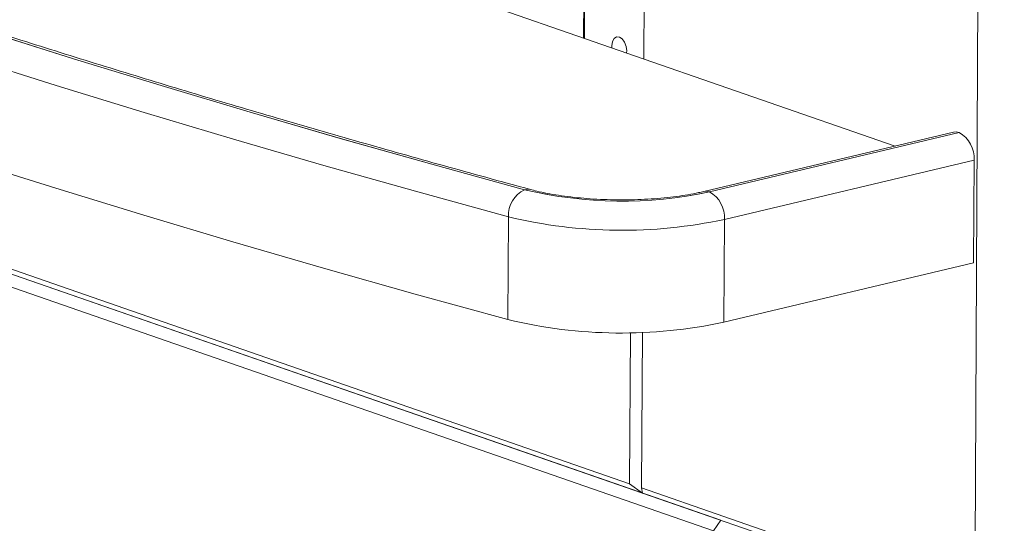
# Model space of a CAD drawing. Header units: millimetres. Extents: x 0 to 420, y 0 to 297.
# Tile 72 of 131: x 279.72 to 288.16, y 87.73 to 92.05. Entities that reach past the tile are written whole.
import ezdxf

# ---------------------------------------------------------------- set-up
doc = ezdxf.new("R2010")
doc.units = ezdxf.units.MM

msp = doc.modelspace()

# ---------------------------------------------------------------- linework, layer by layer
at = {"color": 7, "linetype": 'Continuous', "lineweight": 18}
for p, q in [((287.9106, 87.0422), (288.0253, 109.1076)), ((285.0709, 91.7108), (285.1133, 99.8784)), ((284.5949, 99.8303), (284.5537, 91.8901)), ((284.6021, 99.8308), (284.5608, 91.8876)), ((287.2264, 90.9635), (273.945, 95.5678)), ((285.7307, 87.7568), (275.9439, 91.1496)), ((287.7293, 91.0829), (285.5871, 90.5744)), ((287.7765, 91.0799), (285.6343, 90.5714)), ((285.6345, 90.5713), (287.7767, 91.0798)), ((287.7767, 91.0798), (287.7765, 91.0799)), ((275.8822, 91.0585), (285.6691, 87.6657)), ((276.6042, 90.9617), (284.9487, 88.0689)), ((285.0611, 87.989), (276.6135, 90.9175)), ((287.9045, 90.8436), (285.7623, 90.3351)), ((287.9045, 90.8436), (287.8999, 89.9625)), ((283.9098, 90.3566), (283.9052, 89.4755)), ((285.7623, 90.3351), (285.7577, 89.454)), ((285.7577, 89.454), (287.8999, 89.9625)), ((284.9555, 89.3643), (284.9487, 88.0689)), ((285.0518, 88.0332), (285.0587, 89.367)), ((284.9487, 88.0689), (285.0611, 87.989)), ((285.0518, 88.0332), (287.9106, 87.0422)), ((285.0611, 87.989), (285.0518, 88.0332)), ((288.1641, 86.9133), (285.0611, 87.989)), ((285.6691, 87.6657), (285.7307, 87.7568))]:
    msp.add_line(p, q, dxfattribs=at)
at = {"color": 7, "linetype": 'Continuous', "lineweight": 18, "flags": 128}
for points in [[(271.4412, 94.9596), (272.0407, 94.6947), (272.6527, 94.4321), (273.2772, 94.1719), (273.9139, 93.9142), (274.5628, 93.659), (275.2238, 93.4063), (275.8966, 93.1562), (276.5813, 92.9087), (277.2776, 92.664), (277.9855, 92.422), (278.7047, 92.1827), (279.4352, 91.9463), (280.1769, 91.7128), (280.9295, 91.4821), (281.6929, 91.2545), (282.467, 91.0298), (283.2516, 90.8082), (284.0467, 90.5897)], [(284.0469, 90.5898), (283.2519, 90.8083), (282.4673, 91.0299), (281.6932, 91.2545), (280.9297, 91.4822), (280.1772, 91.7128), (279.4355, 91.9464), (278.705, 92.1828), (277.9858, 92.422), (277.2779, 92.6641), (276.5816, 92.9088), (275.897, 93.1563), (275.2241, 93.4064), (274.5631, 93.659), (273.9142, 93.9143), (273.2775, 94.172), (272.653, 94.4322), (272.041, 94.6948), (271.4415, 94.9597)], [(283.9098, 90.3566), (283.1128, 90.5756), (282.3261, 90.7978), (281.55, 91.023), (280.7847, 91.2513), (280.0302, 91.4825), (279.2867, 91.7166), (278.5543, 91.9536), (277.8333, 92.1935), (277.1236, 92.4361), (276.4255, 92.6815), (275.7391, 92.9296), (275.0645, 93.1803), (274.4019, 93.4336), (273.7514, 93.6895), (273.113, 93.9479), (272.487, 94.2087), (271.8734, 94.472), (271.2724, 94.7376)], [(271.2678, 93.8565), (271.8688, 93.5909), (272.4824, 93.3277), (273.1084, 93.0668), (273.7468, 92.8084), (274.3973, 92.5526), (275.06, 92.2992), (275.7345, 92.0485), (276.4209, 91.8004), (277.119, 91.555), (277.8287, 91.3124), (278.5498, 91.0725), (279.2821, 90.8355), (280.0256, 90.6014), (280.7801, 90.3702), (281.5455, 90.1419), (282.3215, 89.9167), (283.1082, 89.6946), (283.9052, 89.4755)], [(284.9237, 91.7618), (284.925, 91.7797), (284.9203, 91.818), (284.9065, 91.8539), (284.8857, 91.8819), (284.8611, 91.8978), (284.8364, 91.899), (284.8154, 91.8855), (284.8013, 91.8593), (284.7962, 91.8243), (284.7973, 91.8056)], [(287.7293, 91.0829), (287.7513, 91.0849), (287.7765, 91.0799)]]:
    msp.add_lwpolyline(points, dxfattribs=at)
at = {"color": 8, "linetype": 'Continuous', "lineweight": 18, "flags": 128}
for points in [[(284.0469, 90.5898), (284.0734, 90.5942), (284.0982, 90.5913)], [(285.6343, 90.5714), (285.6091, 90.5764), (285.5871, 90.5745)]]:
    msp.add_lwpolyline(points, dxfattribs=at)
at = {"color": 7, "linetype": 'Continuous', "lineweight": 18}
for centre, radius, start, end in [((287.6545, 90.861), 0.2506, 356.01537, 60.81372), ((284.1546, 90.3696), 0.2451, 116.12264, 183.04491), ((284.8812, 94.0883), 3.5968, 256.58374, 282.08962), ((284.8812, 94.0841), 3.5925, 256.57258, 282.10083), ((285.5123, 90.3525), 0.2506, 356.01537, 60.81372), ((284.8833, 94.4238), 4.1821, 256.53997, 282.13342), ((284.8787, 93.5427), 4.1821, 256.53997, 282.13342)]:
    msp.add_arc(centre, radius, start, end, dxfattribs=at)
for points, knots in [([(284.0983, 90.5913), (283.9702, 90.6261), (283.5988, 90.7272), (282.9908, 90.8965), (282.2772, 91.1), (281.5726, 91.306), (280.877, 91.5144), (280.1906, 91.7254), (279.5134, 91.9387), (278.8456, 92.1544), (278.1872, 92.3725), (277.5384, 92.5929), (276.8993, 92.8155), (276.2699, 93.0404), (275.6505, 93.2675), (275.041, 93.4967), (274.4416, 93.728), (273.8524, 93.9615), (273.2735, 94.1969), (272.7049, 94.4344), (272.1567, 94.6696), (271.7648, 94.8421), (271.5581, 94.9346), (271.5224, 94.9506)], [0, 0, 0, 0, 0.0267789, 0.0776341, 0.1284874, 0.1793391, 0.2301886, 0.2810364, 0.3318813, 0.3827241, 0.4335648, 0.4844023, 0.5352375, 0.5860703, 0.6368996, 0.6877262, 0.7385497, 0.7893698, 0.8401869, 0.891, 0.9418098, 0.9899392, 1, 1, 1, 1]), ([(285.5871, 90.5744), (285.572, 90.571), (285.5287, 90.561), (285.4506, 90.5463), (285.3515, 90.5313), (285.2456, 90.5192), (285.1347, 90.5101), (285.02, 90.5043), (284.9031, 90.5019), (284.7856, 90.503), (284.6689, 90.5075), (284.5547, 90.5155), (284.4443, 90.5266), (284.3393, 90.5408), (284.2413, 90.5578), (284.161, 90.5749), (284.116, 90.5866), (284.0983, 90.5913)], [0, 0, 0, 0, 0.037034, 0.105875, 0.175411, 0.245642, 0.316365, 0.387431, 0.458706, 0.530088, 0.601485, 0.672778, 0.743856, 0.814616, 0.884913, 0.954569, 1, 1, 1, 1])]:
    msp.add_open_spline(points, degree=3, knots=knots, dxfattribs=at)

doc.saveas('drawing.dxf')
